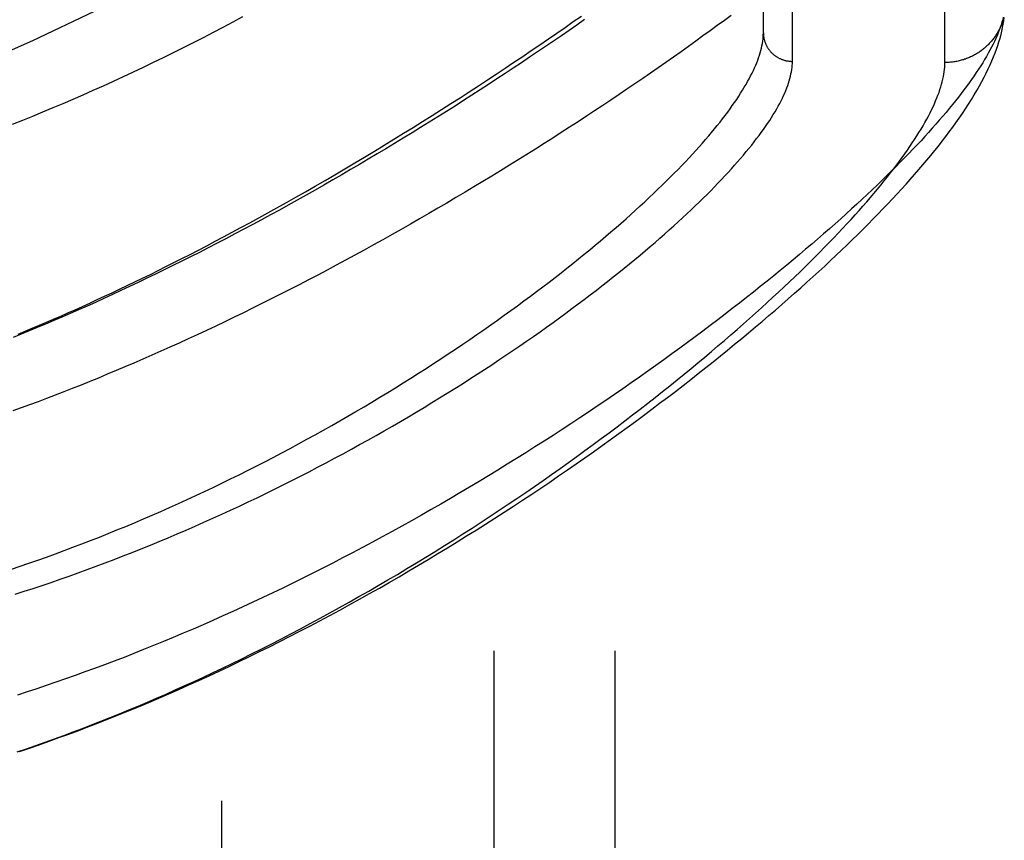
# Model space of a CAD drawing. Header units: inches. Extents: x 0 to 221, y 0 to 143.
# Tile 145 of 256: x 38.738 to 39.755, y 99.21 to 100.057. Entities that reach past the tile are written whole.
import ezdxf

# ---------------------------------------------------------------- set-up
doc = ezdxf.new("R2010")
doc.units = ezdxf.units.IN
doc.header["$LTSCALE"] = 12.142857
doc.header["$MEASUREMENT"] = 0
doc.linetypes.add('HIDDEN', pattern=[0.2, 0.1, -0.1])
for name, color, linetype in [('DEFAULT_2', 8, 'HIDDEN'), ('LEFTHAND_DOOR_ASSEMBLY', 7, 'CONTINUOUS'), ('SUBPANEL', 7, 'CONTINUOUS')]:
    doc.layers.add(name, color=color, linetype=linetype)

msp = doc.modelspace()

# ---------------------------------------------------------------- linework, layer by layer
at = {"layer": 'DEFAULT_2', "color": 8, "linetype": 'HIDDEN'}
msp.add_line((38.9472, 34.8936), (38.9472, 103.9976), dxfattribs=at)
at = {"layer": 'LEFTHAND_DOOR_ASSEMBLY', "color": 8, "linetype": 'HIDDEN'}
for p, q in [((39.5365, 100.014), (39.5365, 101.1272)), ((39.5065, 100.0434), (39.5065, 101.0978)), ((39.694, 100.0128), (39.694, 100.0706))]:
    msp.add_line(p, q, dxfattribs=at)
for points in [[(38.731, 99.9491), (38.7415, 99.9533), (38.7519, 99.9575), (38.7624, 99.9618), (38.7728, 99.9662), (38.7832, 99.9706), (38.7936, 99.9751), (38.804, 99.9796), (38.8144, 99.9842), (38.8248, 99.9888), (38.8352, 99.9935), (38.8456, 99.9983), (38.856, 100.0031), (38.8663, 100.008), (38.8766, 100.013), (38.887, 100.018), (38.8973, 100.0231), (38.9076, 100.0282), (38.9179, 100.0334), (38.9281, 100.0386), (38.9384, 100.044), (38.9486, 100.0493), (38.9588, 100.0548), (38.969, 100.0603)], [(39.4733, 100.0615), (39.4662, 100.0562), (39.4589, 100.0509), (39.4516, 100.0455), (39.4441, 100.0402), (39.4366, 100.0348), (39.4291, 100.0293), (39.4214, 100.0239), (39.4137, 100.0184), (39.4058, 100.0129), (39.3979, 100.0074), (39.39, 100.0019), (39.3819, 99.9964), (39.3738, 99.9908), (39.3656, 99.9852), (39.3574, 99.9797), (39.349, 99.9741), (39.3406, 99.9685), (39.3322, 99.9629), (39.3237, 99.9573), (39.3151, 99.9516), (39.3064, 99.946), (39.2977, 99.9404), (39.2889, 99.9348), (39.2801, 99.9291), (39.2712, 99.9235), (39.2622, 99.9179), (39.2532, 99.9123), (39.2442, 99.9067), (39.2351, 99.9011), (39.226, 99.8955), (39.2168, 99.8899), (39.2075, 99.8843), (39.1983, 99.8788), (39.189, 99.8733), (39.1796, 99.8677), (39.1702, 99.8623), (39.1608, 99.8568), (39.1514, 99.8513), (39.1419, 99.8459), (39.1324, 99.8405), (39.1229, 99.8351), (39.1134, 99.8298), (39.1038, 99.8245), (39.0942, 99.8192), (39.0846, 99.814), (39.075, 99.8088), (39.0654, 99.8036), (39.0558, 99.7985), (39.0462, 99.7934), (39.0366, 99.7884), (39.027, 99.7834), (39.0173, 99.7785), (39.0077, 99.7736), (38.9981, 99.7687), (38.9885, 99.7639), (38.9789, 99.7592), (38.9694, 99.7545), (38.9598, 99.7498), (38.9503, 99.7452), (38.9408, 99.7407), (38.9313, 99.7362), (38.9218, 99.7318), (38.9124, 99.7274), (38.903, 99.7231), (38.8936, 99.7189), (38.8842, 99.7147), (38.8749, 99.7106), (38.8656, 99.7065), (38.8564, 99.7025), (38.8471, 99.6986), (38.838, 99.6947), (38.8288, 99.6909), (38.8197, 99.6871), (38.8107, 99.6834), (38.8017, 99.6798), (38.7927, 99.6762), (38.7838, 99.6727), (38.7749, 99.6693), (38.7661, 99.6659), (38.7573, 99.6626), (38.7485, 99.6594), (38.7398, 99.6562), (38.7312, 99.6531)], [(39.7543, 100.0595), (39.7537, 100.0569), (39.7529, 100.0543), (39.7521, 100.0516), (39.7511, 100.0489), (39.7501, 100.0462), (39.749, 100.0434), (39.7478, 100.0405), (39.7465, 100.0376), (39.7452, 100.0346), (39.7437, 100.0316), (39.7422, 100.0286), (39.7405, 100.0255), (39.7388, 100.0223), (39.7369, 100.0191), (39.735, 100.0159), (39.733, 100.0126), (39.7309, 100.0093), (39.7287, 100.0059), (39.7264, 100.0024), (39.7241, 99.9989), (39.7216, 99.9954), (39.719, 99.9918), (39.7164, 99.9882), (39.7136, 99.9845), (39.7108, 99.9807), (39.7079, 99.977), (39.7048, 99.9731), (39.7017, 99.9693), (39.6985, 99.9653), (39.6952, 99.9613), (39.6917, 99.9573), (39.6882, 99.9532), (39.6846, 99.9491), (39.6809, 99.9449), (39.6771, 99.9407), (39.6732, 99.9364), (39.6693, 99.9321), (39.6652, 99.9278), (39.661, 99.9233), (39.6567, 99.9189), (39.6523, 99.9144), (39.6478, 99.9098), (39.6432, 99.9052), (39.6386, 99.9005), (39.6338, 99.8958), (39.6289, 99.8911), (39.6239, 99.8863), (39.6188, 99.8815), (39.6137, 99.8766), (39.6084, 99.8716), (39.603, 99.8667), (39.5975, 99.8617), (39.5919, 99.8566), (39.5863, 99.8515), (39.5805, 99.8463), (39.5746, 99.8411), (39.5686, 99.8359), (39.5625, 99.8306), (39.5564, 99.8253), (39.5501, 99.82), (39.5437, 99.8146), (39.5372, 99.8091), (39.5306, 99.8037), (39.5239, 99.7982), (39.5171, 99.7926), (39.5103, 99.7871), (39.5033, 99.7814), (39.4962, 99.7758), (39.489, 99.7701), (39.4817, 99.7644), (39.4744, 99.7587), (39.4669, 99.7529), (39.4593, 99.7471), (39.4516, 99.7413), (39.4439, 99.7355), (39.436, 99.7296), (39.4281, 99.7237), (39.4201, 99.7178), (39.4119, 99.7119), (39.4037, 99.7059), (39.3954, 99.7), (39.387, 99.694), (39.3785, 99.688), (39.3699, 99.682), (39.3613, 99.676), (39.3526, 99.67), (39.3437, 99.664), (39.3348, 99.658), (39.3259, 99.6519), (39.3168, 99.6459), (39.3077, 99.6399), (39.2985, 99.6339), (39.2892, 99.6279), (39.2799, 99.6219), (39.2705, 99.6159), (39.261, 99.6099), (39.2515, 99.6039), (39.2419, 99.598), (39.2323, 99.5921), (39.2226, 99.5861), (39.2128, 99.5802), (39.203, 99.5744), (39.1931, 99.5685), (39.1832, 99.5627), (39.1733, 99.557), (39.1633, 99.5512), (39.1533, 99.5455), (39.1432, 99.5398), (39.1331, 99.5342), (39.123, 99.5286), (39.1128, 99.5231), (39.1026, 99.5176), (39.0924, 99.5121), (39.0822, 99.5067), (39.0719, 99.5013), (39.0617, 99.496), (39.0514, 99.4908), (39.0411, 99.4856), (39.0308, 99.4804), (39.0205, 99.4754), (39.0102, 99.4703), (38.9999, 99.4654), (38.9895, 99.4605), (38.9792, 99.4556), (38.9689, 99.4509), (38.9586, 99.4461), (38.9483, 99.4415), (38.938, 99.4369), (38.9277, 99.4324), (38.9175, 99.4279), (38.9072, 99.4236), (38.897, 99.4192), (38.8868, 99.415), (38.8766, 99.4108), (38.8664, 99.4067), (38.8562, 99.4027), (38.8461, 99.3987), (38.836, 99.3948), (38.8259, 99.391), (38.8158, 99.3873), (38.8057, 99.3836), (38.7957, 99.38), (38.7857, 99.3764), (38.7758, 99.373), (38.7658, 99.3696), (38.7559, 99.3663), (38.746, 99.363), (38.7362, 99.3598)], [(38.7368, 99.7324), (38.7441, 99.7354), (38.7514, 99.7384), (38.7587, 99.7415), (38.766, 99.7446), (38.7734, 99.7478), (38.7807, 99.751), (38.7882, 99.7543), (38.7957, 99.7576), (38.8032, 99.761), (38.8107, 99.7645), (38.8184, 99.768), (38.8261, 99.7715), (38.8338, 99.7751), (38.8416, 99.7788), (38.8494, 99.7825), (38.8573, 99.7863), (38.8653, 99.7902), (38.8733, 99.7941), (38.8813, 99.7981), (38.8894, 99.8021), (38.8977, 99.8062), (38.906, 99.8104), (38.9144, 99.8147), (38.9229, 99.8191), (38.9315, 99.8236), (38.9402, 99.8282), (38.949, 99.8328), (38.9579, 99.8375), (38.9669, 99.8424), (38.976, 99.8473), (38.9852, 99.8523), (38.9946, 99.8575), (39.0041, 99.8628), (39.0138, 99.8682), (39.0236, 99.8738), (39.0336, 99.8794), (39.0436, 99.8852), (39.0537, 99.8911), (39.0639, 99.897), (39.0741, 99.903), (39.0844, 99.9091), (39.0946, 99.9152), (39.1047, 99.9213), (39.1148, 99.9274), (39.1248, 99.9335), (39.1348, 99.9397), (39.1447, 99.9458), (39.1545, 99.9519), (39.1643, 99.9581), (39.174, 99.9642), (39.1836, 99.9704), (39.1932, 99.9765), (39.2027, 99.9826), (39.2121, 99.9887), (39.2214, 99.9948), (39.2306, 100.0009), (39.2398, 100.007), (39.2489, 100.0131), (39.2579, 100.0191), (39.2668, 100.0251), (39.2756, 100.0312), (39.2844, 100.0371), (39.293, 100.0431), (39.3016, 100.049), (39.3101, 100.055), (39.3185, 100.0608)], [(38.7383, 99.3015), (38.7484, 99.305), (38.7586, 99.3085), (38.7687, 99.3121), (38.7789, 99.3158), (38.7892, 99.3195), (38.7994, 99.3233), (38.8097, 99.3272), (38.8199, 99.3312), (38.8302, 99.3352), (38.8405, 99.3393), (38.8509, 99.3435), (38.8612, 99.3478), (38.8716, 99.3521), (38.882, 99.3566), (38.8923, 99.361), (38.9027, 99.3656), (38.9131, 99.3702), (38.9235, 99.3749), (38.934, 99.3797), (38.9444, 99.3845), (38.9548, 99.3894), (38.9652, 99.3944), (38.9756, 99.3995), (38.9861, 99.4046), (38.9965, 99.4097), (39.0069, 99.415), (39.0172, 99.4202), (39.0276, 99.4256), (39.038, 99.431), (39.0483, 99.4365), (39.0587, 99.442), (39.069, 99.4475), (39.0792, 99.4532), (39.0895, 99.4588), (39.0997, 99.4645), (39.1099, 99.4703), (39.1201, 99.4761), (39.1302, 99.482), (39.1403, 99.4879), (39.1504, 99.4938), (39.1604, 99.4998), (39.1704, 99.5058), (39.1803, 99.5118), (39.1901, 99.5179), (39.2, 99.524), (39.2097, 99.5301), (39.2195, 99.5362), (39.2291, 99.5424), (39.2387, 99.5486), (39.2483, 99.5548), (39.2577, 99.561), (39.2672, 99.5672), (39.2765, 99.5735), (39.2858, 99.5797), (39.295, 99.586), (39.3041, 99.5922), (39.3132, 99.5985), (39.3222, 99.6048), (39.3311, 99.611), (39.3399, 99.6173), (39.3486, 99.6236), (39.3573, 99.6298), (39.3659, 99.6361), (39.3744, 99.6423), (39.3828, 99.6485), (39.3911, 99.6548), (39.3993, 99.661), (39.4075, 99.6671), (39.4156, 99.6733), (39.4235, 99.6795), (39.4314, 99.6856), (39.4392, 99.6917), (39.4469, 99.6978), (39.4545, 99.7039), (39.4621, 99.7099), (39.4695, 99.7159), (39.4768, 99.7219), (39.4841, 99.7279), (39.4912, 99.7338), (39.4983, 99.7398), (39.5053, 99.7456), (39.5121, 99.7515), (39.5189, 99.7573), (39.5256, 99.7631), (39.5322, 99.7689), (39.5387, 99.7746), (39.5451, 99.7803), (39.5514, 99.786), (39.5576, 99.7916), (39.5637, 99.7972), (39.5698, 99.8027), (39.5757, 99.8083), (39.5815, 99.8138), (39.5873, 99.8192), (39.5929, 99.8246), (39.5985, 99.83), (39.604, 99.8354), (39.6094, 99.8407), (39.6147, 99.846), (39.6199, 99.8513), (39.625, 99.8565), (39.63, 99.8617), (39.6349, 99.8669), (39.6398, 99.872), (39.6445, 99.8771), (39.6492, 99.8822), (39.6538, 99.8872), (39.6582, 99.8922), (39.6627, 99.8972), (39.667, 99.9022), (39.6712, 99.9071), (39.6754, 99.912), (39.6794, 99.9169), (39.6834, 99.9218), (39.6873, 99.9266), (39.6911, 99.9315), (39.6948, 99.9363), (39.6984, 99.9411), (39.702, 99.9459), (39.7054, 99.9507), (39.7088, 99.9555), (39.7121, 99.9603), (39.7153, 99.9651), (39.7184, 99.9699), (39.7214, 99.9746), (39.7243, 99.9794), (39.7271, 99.984), (39.7297, 99.9886), (39.7322, 99.9931), (39.7345, 99.9976), (39.7367, 100.0019), (39.7388, 100.0062), (39.7407, 100.0104), (39.7425, 100.0146), (39.7442, 100.0186), (39.7458, 100.0227), (39.7472, 100.0266), (39.7485, 100.0305), (39.7498, 100.0343), (39.7509, 100.038), (39.7519, 100.0417), (39.7528, 100.0453), (39.7535, 100.0489), (39.7542, 100.0523), (39.7548, 100.0558), (39.7553, 100.0591)], [(39.3217, 100.0571), (39.3138, 100.0515), (39.3058, 100.046), (39.2978, 100.0405), (39.2897, 100.0349), (39.2815, 100.0293), (39.2733, 100.0238), (39.265, 100.0182), (39.2566, 100.0126), (39.2482, 100.007), (39.2398, 100.0014), (39.2313, 99.9958), (39.2227, 99.9902), (39.2141, 99.9847), (39.2054, 99.9791), (39.1967, 99.9735), (39.188, 99.9679), (39.1792, 99.9624), (39.1703, 99.9568), (39.1614, 99.9513), (39.1525, 99.9457), (39.1436, 99.9402), (39.1346, 99.9347), (39.1256, 99.9293), (39.1166, 99.9238), (39.1075, 99.9184), (39.0984, 99.913), (39.0893, 99.9076), (39.0802, 99.9022), (39.071, 99.8969), (39.0618, 99.8916), (39.0526, 99.8863), (39.0434, 99.8811), (39.0342, 99.8759), (39.025, 99.8707), (39.0158, 99.8656), (39.0066, 99.8605), (38.9974, 99.8555), (38.9882, 99.8505), (38.979, 99.8455), (38.9698, 99.8406), (38.9606, 99.8358), (38.9514, 99.8309), (38.9423, 99.8262), (38.9331, 99.8215), (38.924, 99.8168), (38.9149, 99.8122), (38.9058, 99.8076), (38.8967, 99.8031), (38.8877, 99.7987), (38.8787, 99.7943), (38.8697, 99.79), (38.8608, 99.7857), (38.8519, 99.7815), (38.843, 99.7773), (38.8342, 99.7732), (38.8254, 99.7692), (38.8166, 99.7652), (38.8079, 99.7613), (38.7992, 99.7575), (38.7906, 99.7537), (38.782, 99.7499), (38.7735, 99.7463), (38.765, 99.7427), (38.7565, 99.7392), (38.7481, 99.7357), (38.7398, 99.7323), (38.7315, 99.7289)], [(39.7541, 100.0574), (39.7538, 100.0563), (39.7535, 100.0553), (39.7531, 100.0542), (39.7527, 100.0532), (39.7523, 100.0521), (39.7519, 100.0511), (39.7515, 100.05), (39.751, 100.049), (39.7506, 100.048), (39.7501, 100.047), (39.7496, 100.046), (39.749, 100.045), (39.7485, 100.044), (39.7479, 100.0431), (39.7473, 100.0421), (39.7467, 100.0411), (39.7461, 100.0402), (39.7455, 100.0393), (39.7448, 100.0384), (39.7441, 100.0375), (39.7434, 100.0366), (39.7427, 100.0357), (39.742, 100.0348), (39.7413, 100.034), (39.7405, 100.0331), (39.7397, 100.0323), (39.739, 100.0315), (39.7382, 100.0307), (39.7373, 100.0299), (39.7365, 100.0292), (39.7357, 100.0284), (39.7348, 100.0277), (39.7339, 100.0269), (39.7331, 100.0262), (39.7322, 100.0255), (39.7313, 100.0249), (39.7303, 100.0242), (39.7294, 100.0236), (39.7285, 100.0229), (39.7275, 100.0223), (39.7265, 100.0217), (39.7255, 100.0212), (39.7246, 100.0206), (39.7236, 100.0201), (39.7225, 100.0195), (39.7215, 100.019), (39.7205, 100.0186), (39.7195, 100.0181), (39.7184, 100.0177), (39.7174, 100.0172), (39.7163, 100.0168), (39.7152, 100.0164), (39.7141, 100.0161), (39.7131, 100.0157), (39.712, 100.0154), (39.7109, 100.0151), (39.7098, 100.0148), (39.7087, 100.0145), (39.7076, 100.0142), (39.7064, 100.014), (39.7053, 100.0138), (39.7042, 100.0136), (39.7031, 100.0134), (39.7019, 100.0133), (39.7008, 100.0131), (39.6997, 100.013), (39.6985, 100.0129), (39.6974, 100.0129), (39.6963, 100.0128), (39.6951, 100.0128), (39.694, 100.0128)], [(38.7298, 99.4897), (38.7389, 99.4928), (38.7479, 99.4959), (38.757, 99.4991), (38.7661, 99.5023), (38.7752, 99.5056), (38.7843, 99.5089), (38.7934, 99.5123), (38.8025, 99.5158), (38.8116, 99.5193), (38.8207, 99.5229), (38.8297, 99.5265), (38.8388, 99.5302), (38.8479, 99.5339), (38.857, 99.5377), (38.8661, 99.5416), (38.8751, 99.5455), (38.8842, 99.5494), (38.8932, 99.5534), (38.9023, 99.5575), (38.9113, 99.5616), (38.9203, 99.5658), (38.9293, 99.57), (38.9382, 99.5742), (38.9472, 99.5785), (38.9561, 99.5829), (38.965, 99.5873), (38.9738, 99.5917), (38.9827, 99.5962), (38.9915, 99.6007), (39.0002, 99.6052), (39.009, 99.6098), (39.0177, 99.6144), (39.0263, 99.6191), (39.035, 99.6238), (39.0435, 99.6285), (39.0521, 99.6333), (39.0606, 99.638), (39.069, 99.6429), (39.0774, 99.6477), (39.0857, 99.6525), (39.094, 99.6574), (39.1022, 99.6623), (39.1104, 99.6672), (39.1185, 99.6721), (39.1265, 99.6771), (39.1345, 99.682), (39.1425, 99.687), (39.1503, 99.692), (39.1581, 99.697), (39.1658, 99.702), (39.1735, 99.7069), (39.181, 99.7119), (39.1885, 99.7169), (39.1959, 99.7219), (39.2033, 99.7269), (39.2106, 99.7319), (39.2178, 99.7369), (39.2249, 99.7419), (39.2319, 99.7469), (39.2388, 99.7518), (39.2457, 99.7568), (39.2525, 99.7617), (39.2592, 99.7666), (39.2658, 99.7715), (39.2723, 99.7764), (39.2788, 99.7813), (39.2851, 99.7861), (39.2914, 99.791), (39.2975, 99.7958), (39.3036, 99.8006), (39.3096, 99.8053), (39.3155, 99.8101), (39.3213, 99.8148), (39.3271, 99.8195), (39.3327, 99.8241), (39.3382, 99.8288), (39.3437, 99.8334), (39.349, 99.838), (39.3543, 99.8425), (39.3595, 99.847), (39.3646, 99.8515), (39.3695, 99.8559), (39.3744, 99.8603), (39.3792, 99.8647), (39.3839, 99.8691), (39.3886, 99.8734), (39.3931, 99.8776), (39.3975, 99.8819), (39.4019, 99.8861), (39.4061, 99.8902), (39.4103, 99.8943), (39.4143, 99.8984), (39.4183, 99.9025), (39.4222, 99.9065), (39.426, 99.9104), (39.4297, 99.9144), (39.4333, 99.9182), (39.4368, 99.9221), (39.4402, 99.9259), (39.4436, 99.9296), (39.4468, 99.9334), (39.45, 99.937), (39.453, 99.9407), (39.456, 99.9443), (39.4589, 99.9478), (39.4617, 99.9513), (39.4644, 99.9548), (39.4671, 99.9582), (39.4696, 99.9616), (39.472, 99.965), (39.4744, 99.9683), (39.4767, 99.9715), (39.4789, 99.9747), (39.481, 99.9779), (39.483, 99.981), (39.4849, 99.9841), (39.4868, 99.9872), (39.4886, 99.9902), (39.4902, 99.9931), (39.4918, 99.996), (39.4933, 99.9989), (39.4948, 100.0017), (39.4961, 100.0045), (39.4974, 100.0073), (39.4986, 100.01), (39.4997, 100.0126), (39.5007, 100.0153), (39.5016, 100.0178), (39.5024, 100.0204), (39.5032, 100.0229), (39.5039, 100.0253), (39.5045, 100.0277), (39.505, 100.0301), (39.5055, 100.0324), (39.5058, 100.0347), (39.5061, 100.0369), (39.5063, 100.0391), (39.5064, 100.0413), (39.5065, 100.0434)], [(39.5065, 100.0434), (39.5065, 100.0428), (39.5065, 100.0421), (39.5065, 100.0415), (39.5066, 100.0408), (39.5066, 100.0402), (39.5067, 100.0396), (39.5068, 100.0389), (39.5069, 100.0383), (39.507, 100.0377), (39.5072, 100.037), (39.5073, 100.0364), (39.5075, 100.0358), (39.5077, 100.0352), (39.5079, 100.0346), (39.5081, 100.034), (39.5083, 100.0334), (39.5085, 100.0328), (39.5088, 100.0322), (39.509, 100.0316), (39.5093, 100.031), (39.5096, 100.0304), (39.5099, 100.0298), (39.5102, 100.0293), (39.5105, 100.0287), (39.5108, 100.0282), (39.5112, 100.0276), (39.5115, 100.0271), (39.5119, 100.0266), (39.5123, 100.026), (39.5127, 100.0255), (39.5131, 100.025), (39.5135, 100.0245), (39.5139, 100.024), (39.5143, 100.0236), (39.5148, 100.0231), (39.5153, 100.0226), (39.5157, 100.0222), (39.5162, 100.0217), (39.5167, 100.0213), (39.5172, 100.0209), (39.5177, 100.0205), (39.5182, 100.0201), (39.5187, 100.0197), (39.5193, 100.0193), (39.5198, 100.019), (39.5203, 100.0186), (39.5209, 100.0183), (39.5215, 100.018), (39.522, 100.0176), (39.5226, 100.0173), (39.5232, 100.0171), (39.5238, 100.0168), (39.5244, 100.0165), (39.525, 100.0163), (39.5256, 100.016), (39.5262, 100.0158), (39.5268, 100.0156), (39.5274, 100.0154), (39.5281, 100.0152), (39.5287, 100.015), (39.5293, 100.0149), (39.53, 100.0147), (39.5306, 100.0146), (39.5313, 100.0145), (39.5319, 100.0144), (39.5326, 100.0143), (39.5332, 100.0142), (39.5339, 100.0141), (39.5345, 100.0141), (39.5352, 100.014), (39.5358, 100.014), (39.5365, 100.014)], [(38.7337, 99.4639), (38.743, 99.4669), (38.7523, 99.4699), (38.7616, 99.473), (38.7709, 99.4761), (38.7802, 99.4793), (38.7895, 99.4826), (38.7988, 99.4859), (38.8081, 99.4893), (38.8174, 99.4927), (38.8268, 99.4962), (38.8361, 99.4998), (38.8454, 99.5034), (38.8547, 99.507), (38.864, 99.5107), (38.8733, 99.5145), (38.8825, 99.5183), (38.8918, 99.5222), (38.9011, 99.5261), (38.9103, 99.5301), (38.9195, 99.5341), (38.9287, 99.5382), (38.9379, 99.5423), (38.9471, 99.5464), (38.9562, 99.5506), (38.9654, 99.5549), (38.9745, 99.5592), (38.9835, 99.5635), (38.9926, 99.5679), (39.0016, 99.5723), (39.0105, 99.5767), (39.0195, 99.5812), (39.0284, 99.5858), (39.0372, 99.5903), (39.0461, 99.5949), (39.0548, 99.5995), (39.0636, 99.6042), (39.0723, 99.6089), (39.0809, 99.6136), (39.0895, 99.6183), (39.098, 99.623), (39.1065, 99.6278), (39.1149, 99.6326), (39.1233, 99.6374), (39.1316, 99.6422), (39.1398, 99.6471), (39.148, 99.6519), (39.1561, 99.6568), (39.1641, 99.6617), (39.1721, 99.6666), (39.18, 99.6715), (39.1878, 99.6763), (39.1956, 99.6812), (39.2033, 99.6861), (39.2109, 99.691), (39.2184, 99.6959), (39.2259, 99.7008), (39.2332, 99.7057), (39.2405, 99.7106), (39.2477, 99.7155), (39.2549, 99.7203), (39.2619, 99.7252), (39.2689, 99.73), (39.2758, 99.7349), (39.2825, 99.7397), (39.2892, 99.7445), (39.2959, 99.7493), (39.3024, 99.754), (39.3088, 99.7588), (39.3152, 99.7635), (39.3215, 99.7682), (39.3276, 99.7729), (39.3337, 99.7776), (39.3397, 99.7822), (39.3456, 99.7868), (39.3514, 99.7914), (39.3571, 99.796), (39.3628, 99.8005), (39.3683, 99.805), (39.3737, 99.8095), (39.3791, 99.8139), (39.3843, 99.8184), (39.3895, 99.8227), (39.3946, 99.8271), (39.3996, 99.8314), (39.4044, 99.8357), (39.4092, 99.84), (39.4139, 99.8442), (39.4186, 99.8484), (39.4231, 99.8525), (39.4275, 99.8566), (39.4318, 99.8607), (39.4361, 99.8647), (39.4402, 99.8688), (39.4443, 99.8727), (39.4483, 99.8766), (39.4521, 99.8805), (39.4559, 99.8844), (39.4596, 99.8882), (39.4632, 99.892), (39.4667, 99.8957), (39.4702, 99.8994), (39.4735, 99.9031), (39.4767, 99.9067), (39.4799, 99.9103), (39.483, 99.9138), (39.486, 99.9173), (39.4888, 99.9208), (39.4916, 99.9242), (39.4944, 99.9275), (39.497, 99.9309), (39.4995, 99.9342), (39.502, 99.9374), (39.5043, 99.9406), (39.5066, 99.9438), (39.5088, 99.9469), (39.5109, 99.95), (39.513, 99.9531), (39.5149, 99.9561), (39.5167, 99.9591), (39.5185, 99.962), (39.5202, 99.9649), (39.5218, 99.9677), (39.5233, 99.9705), (39.5247, 99.9733), (39.5261, 99.976), (39.5273, 99.9787), (39.5285, 99.9813), (39.5296, 99.9839), (39.5306, 99.9865), (39.5316, 99.989), (39.5324, 99.9915), (39.5332, 99.9939), (39.5339, 99.9963), (39.5345, 99.9986), (39.535, 100.001), (39.5355, 100.0032), (39.5358, 100.0055), (39.5361, 100.0077), (39.5363, 100.0098), (39.5364, 100.0119), (39.5365, 100.014)], [(38.7357, 99.3011), (38.7454, 99.3044), (38.7551, 99.3077), (38.7648, 99.3111), (38.7744, 99.3146), (38.784, 99.3181), (38.7936, 99.3217), (38.8031, 99.3253), (38.8127, 99.329), (38.8223, 99.3328), (38.8319, 99.3366), (38.8414, 99.3405), (38.851, 99.3444), (38.8606, 99.3484), (38.8702, 99.3525), (38.8798, 99.3566), (38.8895, 99.3608), (38.8991, 99.3651), (38.9088, 99.3695), (38.9185, 99.3739), (38.9283, 99.3784), (38.9381, 99.383), (38.9479, 99.3877), (38.9578, 99.3924), (38.9678, 99.3973), (38.9778, 99.4022), (38.9879, 99.4073), (38.998, 99.4124), (39.0081, 99.4176), (39.0183, 99.4229), (39.0284, 99.4282), (39.0385, 99.4336), (39.0486, 99.439), (39.0587, 99.4446), (39.0688, 99.4501), (39.0788, 99.4557), (39.0888, 99.4614), (39.0988, 99.4671), (39.1087, 99.4728), (39.1186, 99.4786), (39.1285, 99.4844), (39.1383, 99.4903), (39.1481, 99.4962), (39.1578, 99.5021), (39.1675, 99.5081), (39.1771, 99.5141), (39.1866, 99.5201), (39.1962, 99.5261), (39.2056, 99.5322), (39.215, 99.5383), (39.2243, 99.5444), (39.2336, 99.5505), (39.2428, 99.5567), (39.2519, 99.5628), (39.261, 99.569), (39.27, 99.5752), (39.2789, 99.5813), (39.2877, 99.5875), (39.2965, 99.5937), (39.3051, 99.5999), (39.3137, 99.606), (39.3222, 99.6122), (39.3306, 99.6183), (39.339, 99.6245), (39.3472, 99.6306), (39.3554, 99.6368), (39.3634, 99.6429), (39.3714, 99.649), (39.3793, 99.655), (39.3871, 99.6611), (39.3948, 99.6671), (39.4024, 99.6731), (39.4099, 99.6791), (39.4173, 99.6851), (39.4246, 99.691), (39.4318, 99.6969), (39.4389, 99.7027), (39.4459, 99.7086), (39.4528, 99.7144), (39.4596, 99.7202), (39.4663, 99.7259), (39.4729, 99.7316), (39.4794, 99.7372), (39.4858, 99.7429), (39.4921, 99.7485), (39.4983, 99.754), (39.5044, 99.7595), (39.5104, 99.765), (39.5163, 99.7704), (39.5221, 99.7757), (39.5278, 99.7811), (39.5334, 99.7864), (39.5389, 99.7916), (39.5443, 99.7968), (39.5496, 99.802), (39.5548, 99.8071), (39.5599, 99.8121), (39.5649, 99.8171), (39.5697, 99.8221), (39.5745, 99.827), (39.5792, 99.8318), (39.5838, 99.8367), (39.5883, 99.8414), (39.5927, 99.8461), (39.597, 99.8508), (39.6012, 99.8554), (39.6053, 99.86), (39.6093, 99.8645), (39.6132, 99.869), (39.617, 99.8734), (39.6207, 99.8777), (39.6243, 99.882), (39.6278, 99.8863), (39.6312, 99.8905), (39.6346, 99.8947), (39.6378, 99.8988), (39.6409, 99.9028), (39.644, 99.9068), (39.6469, 99.9108), (39.6498, 99.9147), (39.6525, 99.9185), (39.6552, 99.9223), (39.6578, 99.9261), (39.6603, 99.9298), (39.6627, 99.9334), (39.665, 99.937), (39.6672, 99.9405), (39.6693, 99.944), (39.6714, 99.9475), (39.6733, 99.9509), (39.6752, 99.9542), (39.6769, 99.9575), (39.6786, 99.9607), (39.6802, 99.9639), (39.6817, 99.967), (39.6831, 99.9701), (39.6844, 99.9732), (39.6857, 99.9762), (39.6868, 99.9791), (39.6879, 99.982), (39.6888, 99.9848), (39.6897, 99.9876), (39.6905, 99.9903), (39.6913, 99.993), (39.6919, 99.9957), (39.6925, 99.9982), (39.6929, 100.0008), (39.6933, 100.0033), (39.6936, 100.0057), (39.6938, 100.0081), (39.6939, 100.0105), (39.694, 100.0128)]]:
    msp.add_lwpolyline(points, dxfattribs=at)
msp.add_arc((37.9213, 101.8547), 2, 280.3342, 312.7959, dxfattribs=at)
at = {"layer": 'SUBPANEL', "color": 8, "linetype": 'HIDDEN'}
for p, q in [((39.2285, 37.4768), (39.2285, 101.4143)), ((39.3535, 37.4768), (39.3535, 101.4143))]:
    msp.add_line(p, q, dxfattribs=at)

doc.saveas('drawing.dxf')
